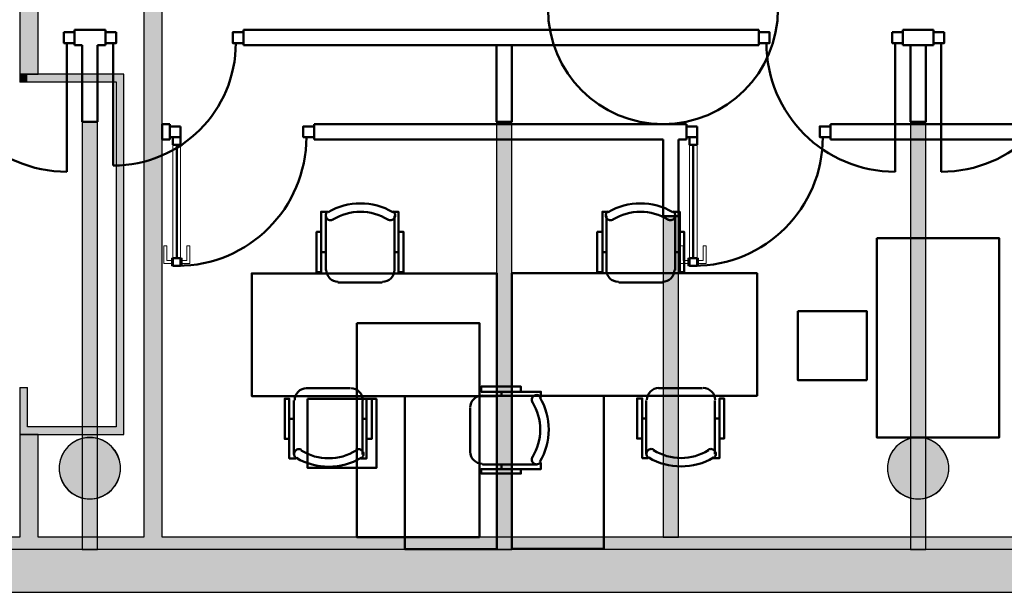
# Model space of a CAD drawing. Header units: metres. Extents: x -1 to 482, y -6 to 64.
# Tile 22 of 33: x 410.28 to 416.7, y 12.84 to 16.58. Entities that reach past the tile are written whole.
import ezdxf

# ---------------------------------------------------------------- set-up
doc = ezdxf.new("R2010")
doc.units = ezdxf.units.M
doc.linetypes.add('CONTINUA', pattern=[0])
doc.linetypes.add('VERDECKT', pattern=[9.525, 6.35, -3.175])
for name, color, linetype, lineweight in [('3D P1 MURS EXISTENTS', 7, 'CONTINUA', 25), ('3D P1 MURS NOUS', 7, 'CONTINUA', 25), ('3D P1 PILAR', 7, 'CONTINUA', 25), ('3D PB MURS', 7, 'CONTINUA', 25), ('3D PB MURS NOUS', 7, 'CONTINUA', 25), ('3D PB PILAR', 7, 'CONTINUA', 25), ('P1 MOBLES', 7, 'CONTINUA', 25), ('PB MOBLES', 7, 'CONTINUA', 25)]:
    doc.layers.add(name, color=color, linetype=linetype, lineweight=lineweight)

# ---------------------------------------------------------------- blocks, each defined once
blk = doc.blocks.new('_CLOSEDFILLED')
at = {"color": 0, "linetype": 'ByBlock', "lineweight": -2}
blk.add_solid([(-1, 0), (0, 0), (-1, 0)], dxfattribs=at)

msp = doc.modelspace()

# ---------------------------------------------------------------- hatches: boundary and pattern name
at = {"layer": '3D P1 MURS EXISTENTS', "linetype": 'CONTINUA', "lineweight": 18, "true_color": 0xa0a0a0, "transparency": 33554687}
msp.add_hatch(color=253, dxfattribs=at).paths.add_polyline_path([(398.2417, 12.8406), (423.6575, 12.8406), (423.7155, 13.1206), (398.2972, 13.1206)])
at = {"layer": '3D P1 MURS NOUS', "linetype": 'CONTINUA', "lineweight": 18, "true_color": 0x006e00, "transparency": 33554687}
for points in [[(410.685, 15.9095), (410.685, 13.1206), (410.785, 13.1206), (410.785, 15.9095)], [(413.3874, 15.9095), (413.3874, 13.1206), (413.4874, 13.1206), (413.4874, 15.9095)], [(416.0881, 15.9095), (416.0881, 13.1206), (416.1881, 13.1206), (416.1881, 15.9095)]]:
    msp.add_hatch(color=96, dxfattribs=at).paths.add_polyline_path(points)
at = {"layer": '3D P1 PILAR', "linetype": 'CONTINUA', "lineweight": 18, "transparency": 33554687}
for points in [[(410.7512, 13.8492), (410.7163, 13.8492), (410.6818, 13.8431), (410.649, 13.8312), (410.6187, 13.8137), (410.5919, 13.7912), (410.5695, 13.7645), (410.552, 13.7342), (410.54, 13.7014), (410.534, 13.6669), (410.534, 13.632), (410.54, 13.5976), (410.552, 13.5647), (410.5695, 13.5345), (410.5919, 13.5077), (410.6187, 13.4852), (410.649, 13.4677), (410.6818, 13.4558), (410.7163, 13.4497), (410.7512, 13.4497), (410.7856, 13.4558), (410.8185, 13.4677), (410.8487, 13.4852), (410.8755, 13.5077), (410.898, 13.5345), (410.9154, 13.5647), (410.9274, 13.5976), (410.9335, 13.632), (410.9335, 13.6669), (410.9274, 13.7014), (410.9154, 13.7342), (410.898, 13.7645), (410.8755, 13.7912), (410.8487, 13.8137), (410.8185, 13.8312), (410.7856, 13.8431)], [(416.1545, 13.8492), (416.1195, 13.8492), (416.0851, 13.8431), (416.0522, 13.8312), (416.022, 13.8137), (415.9952, 13.7912), (415.9727, 13.7645), (415.9553, 13.7342), (415.9433, 13.7014), (415.9372, 13.6669), (415.9372, 13.632), (415.9433, 13.5976), (415.9553, 13.5647), (415.9727, 13.5345), (415.9952, 13.5077), (416.022, 13.4852), (416.0522, 13.4677), (416.0851, 13.4558), (416.1195, 13.4497), (416.1545, 13.4497), (416.1889, 13.4558), (416.2217, 13.4677), (416.252, 13.4852), (416.2788, 13.5077), (416.3012, 13.5345), (416.3187, 13.5647), (416.3307, 13.5976), (416.3367, 13.632), (416.3367, 13.6669), (416.3307, 13.7014), (416.3187, 13.7342), (416.3012, 13.7645), (416.2788, 13.7912), (416.252, 13.8137), (416.2217, 13.8312), (416.1889, 13.8431)]]:
    msp.add_hatch(color=9, dxfattribs=at).paths.add_polyline_path(points)
at = {"layer": '3D PB MURS', "linetype": 'CONTINUA', "lineweight": 18, "true_color": 0xa0a0a0, "transparency": 33554687}
for points in [[(411.2064, 13.2006), (411.2064, 20.1008), (411.0864, 20.1008), (411.0864, 13.2006)], [(410.2764, 18.9702), (410.2764, 16.2204), (410.3964, 16.2204), (410.3964, 18.9702)], [(410.3264, 16.2204), (410.2764, 16.2204), (410.2764, 16.1685), (410.3264, 16.1685)], [(410.3264, 16.1704), (410.9064, 16.1704), (410.9064, 16.2204), (410.3264, 16.2204)], [(410.9064, 16.2208), (410.9064, 13.8708), (410.9564, 13.8708), (410.9564, 16.2208)], [(410.3264, 13.9208), (410.3264, 14.1762), (410.2764, 14.1762), (410.2764, 13.9208)], [(410.9064, 13.9208), (410.2764, 13.9208), (410.2764, 13.8708), (410.9064, 13.8708)], [(410.2764, 13.8708), (410.2764, 13.2006), (410.3964, 13.2006), (410.3964, 13.8708)], [(400.7564, 12.8406), (423.6575, 12.8406), (423.7321, 13.2006), (400.7564, 13.2006)]]:
    msp.add_hatch(color=253, dxfattribs=at).paths.add_polyline_path(points)
at = {"layer": '3D PB MURS NOUS', "linetype": 'CONTINUA', "lineweight": 18, "true_color": 0x006e00, "transparency": 33554687}
msp.add_hatch(color=96, dxfattribs=at).paths.add_polyline_path([(414.575, 13.2006), (414.5745, 15.6457), (414.5744, 15.6457), (414.5745, 15.2957), (414.4746, 15.2957), (414.475, 13.2006)])
at = {"layer": '3D PB PILAR', "linetype": 'CONTINUA', "lineweight": 18, "transparency": 33554687}
for points in [[(410.752, 13.8504), (410.7171, 13.8504), (410.6827, 13.8444), (410.6498, 13.8324), (410.6195, 13.8149), (410.5928, 13.7925), (410.5703, 13.7657), (410.5528, 13.7354), (410.5409, 13.7026), (410.5348, 13.6682), (410.5348, 13.6332), (410.5409, 13.5988), (410.5528, 13.566), (410.5703, 13.5357), (410.5928, 13.5089), (410.6195, 13.4865), (410.6498, 13.469), (410.6827, 13.457), (410.7171, 13.451), (410.752, 13.451), (410.7864, 13.457), (410.8193, 13.469), (410.8496, 13.4865), (410.8763, 13.5089), (410.8988, 13.5357), (410.9163, 13.566), (410.9282, 13.5988), (410.9343, 13.6332), (410.9343, 13.6682), (410.9282, 13.7026), (410.9163, 13.7354), (410.8988, 13.7657), (410.8763, 13.7925), (410.8496, 13.8149), (410.8193, 13.8324), (410.7864, 13.8444)], [(416.1547, 13.8504), (416.1198, 13.8504), (416.0854, 13.8444), (416.0525, 13.8324), (416.0223, 13.8149), (415.9955, 13.7925), (415.973, 13.7657), (415.9555, 13.7354), (415.9436, 13.7026), (415.9375, 13.6682), (415.9375, 13.6332), (415.9436, 13.5988), (415.9555, 13.566), (415.973, 13.5357), (415.9955, 13.5089), (416.0223, 13.4865), (416.0525, 13.469), (416.0854, 13.457), (416.1198, 13.451), (416.1547, 13.451), (416.1892, 13.457), (416.222, 13.469), (416.2523, 13.4865), (416.279, 13.5089), (416.3015, 13.5357), (416.319, 13.566), (416.3309, 13.5988), (416.337, 13.6332), (416.337, 13.6682), (416.3309, 13.7026), (416.319, 13.7354), (416.3015, 13.7657), (416.279, 13.7925), (416.2523, 13.8149), (416.222, 13.8324), (416.1892, 13.8444)]]:
    msp.add_hatch(color=9, dxfattribs=at).paths.add_polyline_path(points)

# ---------------------------------------------------------------- linework, layer by layer
at = {"layer": '3D P1 MURS EXISTENTS', "color": 7, "linetype": 'CONTINUA', "lineweight": 25, "transparency": 33554687}
for p, q in [((423.7155, 13.1206), (398.2972, 13.1206)), ((398.2417, 12.8406), (423.6575, 12.8406))]:
    msp.add_line(p, q, dxfattribs=at)
at = {"layer": '3D P1 MURS NOUS', "color": 4, "linetype": 'CONTINUA', "lineweight": 50, "transparency": 33554687}
for p, q in [((410.635, 16.4095), (410.635, 16.5095)), ((410.8361, 16.5095), (410.635, 16.5095)), ((410.8361, 16.5095), (410.8361, 16.4095)), ((411.7361, 16.4095), (411.7361, 16.5095)), ((415.0981, 16.5095), (411.7361, 16.5095)), ((415.0981, 16.5095), (415.0981, 16.4095)), ((416.0381, 16.4095), (416.0381, 16.5095)), ((416.2381, 16.5095), (416.0381, 16.5095)), ((416.2381, 16.5095), (416.2381, 16.4095)), ((410.585, 16.4245), (410.585, 15.5845)), ((410.635, 16.4095), (410.685, 16.4095)), ((410.685, 16.4095), (410.685, 15.9095)), ((410.785, 16.4095), (410.8361, 16.4095)), ((410.785, 15.9095), (410.785, 16.4095)), ((410.8861, 16.4245), (410.8861, 15.6245)), ((411.7361, 16.4095), (415.0981, 16.4095)), ((413.3874, 16.4095), (413.3874, 15.9095)), ((413.4874, 16.4095), (413.3874, 16.4095)), ((413.4874, 15.9095), (413.4874, 16.4095)), ((415.9881, 16.4245), (415.9881, 15.5845)), ((416.0381, 16.4095), (416.2381, 16.4095)), ((416.0881, 16.4095), (416.0881, 15.9095)), ((416.1881, 15.9095), (416.1881, 16.4095)), ((416.2881, 16.4245), (416.2881, 15.5845)), ((410.685, 15.9095), (410.785, 15.9095)), ((413.3874, 15.9095), (413.4874, 15.9095)), ((416.0881, 15.9095), (416.1881, 15.9095))]:
    msp.add_line(p, q, dxfattribs=at)
at = {"layer": '3D P1 MURS NOUS', "color": 7, "linetype": 'CONTINUA', "lineweight": 25, "transparency": 33554687}
for p, q in [((410.685, 15.9095), (410.685, 13.1206)), ((410.785, 15.9095), (410.685, 15.9095)), ((410.785, 13.1206), (410.785, 15.9095)), ((413.3874, 15.9095), (413.3874, 13.1206)), ((413.4874, 15.9095), (413.3874, 15.9095)), ((413.4874, 13.1206), (413.4874, 15.9095)), ((416.0881, 15.9095), (416.0881, 13.1206)), ((416.1881, 15.9095), (416.0881, 15.9095)), ((416.1881, 13.1206), (416.1881, 15.9095)), ((410.685, 13.1206), (410.785, 13.1206)), ((413.3874, 13.1206), (413.4874, 13.1206)), ((416.0881, 13.1206), (416.1881, 13.1206))]:
    msp.add_line(p, q, dxfattribs=at)
at = {"layer": '3D P1 MURS NOUS', "color": 4, "linetype": 'CONTINUA', "lineweight": 50, "transparency": 33554687}
for points in [[(410.565, 16.4945), (410.635, 16.4945), (410.635, 16.4245), (410.565, 16.4245), (410.565, 16.4945)], [(410.9061, 16.4945), (410.8361, 16.4945), (410.8361, 16.4245), (410.9061, 16.4245), (410.9061, 16.4945)], [(411.7361, 16.4945), (411.6661, 16.4945), (411.6661, 16.4245), (411.7361, 16.4245), (411.7361, 16.4945)], [(415.0981, 16.4945), (415.1681, 16.4945), (415.1681, 16.4245), (415.0981, 16.4245), (415.0981, 16.4945)], [(415.9681, 16.4945), (416.0381, 16.4945), (416.0381, 16.4245), (415.9681, 16.4245), (415.9681, 16.4945)], [(416.3081, 16.4945), (416.2381, 16.4945), (416.2381, 16.4245), (416.3081, 16.4245), (416.3081, 16.4945)]]:
    msp.add_lwpolyline(points, close=True, dxfattribs=at)
for centre, radius, start, end in [((410.585, 16.4245), 0.84, 180, 270), ((410.8861, 16.4245), 0.8, 270, 0), ((415.9881, 16.4245), 0.84, 180, 270), ((416.2881, 16.4245), 0.84, 270, 0)]:
    msp.add_arc(centre, radius, start, end, dxfattribs=at)
at = {"layer": '3D P1 PILAR', "color": 7, "linetype": 'CONTINUA', "lineweight": 25, "transparency": 33554687}
for p, q in [((410.6187, 13.8137), (410.5919, 13.7912)), ((410.649, 13.8312), (410.6187, 13.8137)), ((410.6818, 13.8431), (410.649, 13.8312)), ((410.7163, 13.8492), (410.6818, 13.8431)), ((410.7512, 13.8492), (410.7163, 13.8492)), ((410.7856, 13.8431), (410.7512, 13.8492)), ((410.8185, 13.8312), (410.7856, 13.8431)), ((410.8487, 13.8137), (410.8185, 13.8312)), ((410.8755, 13.7912), (410.8487, 13.8137)), ((416.022, 13.8137), (415.9952, 13.7912)), ((416.0522, 13.8312), (416.022, 13.8137)), ((416.0851, 13.8431), (416.0522, 13.8312)), ((416.1195, 13.8492), (416.0851, 13.8431)), ((416.1545, 13.8492), (416.1195, 13.8492)), ((416.1889, 13.8431), (416.1545, 13.8492)), ((416.2217, 13.8312), (416.1889, 13.8431)), ((416.252, 13.8137), (416.2217, 13.8312)), ((416.2788, 13.7912), (416.252, 13.8137)), ((410.5695, 13.7645), (410.552, 13.7342)), ((410.5919, 13.7912), (410.5695, 13.7645)), ((410.898, 13.7645), (410.8755, 13.7912)), ((410.9154, 13.7342), (410.898, 13.7645)), ((415.9727, 13.7645), (415.9553, 13.7342)), ((415.9952, 13.7912), (415.9727, 13.7645)), ((416.3012, 13.7645), (416.2788, 13.7912)), ((416.3187, 13.7342), (416.3012, 13.7645)), ((410.54, 13.7014), (410.534, 13.6669)), ((410.552, 13.7342), (410.54, 13.7014)), ((410.9274, 13.7014), (410.9154, 13.7342)), ((410.9335, 13.6669), (410.9274, 13.7014)), ((415.9433, 13.7014), (415.9372, 13.6669)), ((415.9553, 13.7342), (415.9433, 13.7014)), ((416.3307, 13.7014), (416.3187, 13.7342)), ((416.3367, 13.6669), (416.3307, 13.7014)), ((410.534, 13.6669), (410.534, 13.632)), ((410.534, 13.632), (410.54, 13.5976)), ((410.9274, 13.5976), (410.9335, 13.632)), ((410.9335, 13.632), (410.9335, 13.6669)), ((415.9372, 13.6669), (415.9372, 13.632)), ((415.9372, 13.632), (415.9433, 13.5976)), ((416.3307, 13.5976), (416.3367, 13.632)), ((416.3367, 13.632), (416.3367, 13.6669)), ((410.54, 13.5976), (410.552, 13.5647)), ((410.552, 13.5647), (410.5695, 13.5345)), ((410.898, 13.5345), (410.9154, 13.5647)), ((410.9154, 13.5647), (410.9274, 13.5976)), ((415.9433, 13.5976), (415.9553, 13.5647)), ((415.9553, 13.5647), (415.9727, 13.5345)), ((416.3012, 13.5345), (416.3187, 13.5647)), ((416.3187, 13.5647), (416.3307, 13.5976)), ((410.5695, 13.5345), (410.5919, 13.5077)), ((410.5919, 13.5077), (410.6187, 13.4852)), ((410.8487, 13.4852), (410.8755, 13.5077)), ((410.8755, 13.5077), (410.898, 13.5345)), ((415.9727, 13.5345), (415.9952, 13.5077)), ((415.9952, 13.5077), (416.022, 13.4852)), ((416.252, 13.4852), (416.2788, 13.5077)), ((416.2788, 13.5077), (416.3012, 13.5345)), ((410.6187, 13.4852), (410.649, 13.4677)), ((410.649, 13.4677), (410.6818, 13.4558)), ((410.6818, 13.4558), (410.7163, 13.4497)), ((410.7163, 13.4497), (410.7512, 13.4497)), ((410.7512, 13.4497), (410.7856, 13.4558)), ((410.7856, 13.4558), (410.8185, 13.4677)), ((410.8185, 13.4677), (410.8487, 13.4852)), ((416.022, 13.4852), (416.0522, 13.4677)), ((416.0522, 13.4677), (416.0851, 13.4558)), ((416.0851, 13.4558), (416.1195, 13.4497)), ((416.1195, 13.4497), (416.1545, 13.4497)), ((416.1545, 13.4497), (416.1889, 13.4558)), ((416.1889, 13.4558), (416.2217, 13.4677)), ((416.2217, 13.4677), (416.252, 13.4852))]:
    msp.add_line(p, q, dxfattribs=at)
at = {"layer": '3D PB MURS', "color": 7, "linetype": 'CONTINUA', "lineweight": 25, "transparency": 33554687}
for p, q in [((411.2064, 13.2006), (411.2064, 20.1008)), ((411.0864, 19.9808), (411.0864, 13.2006)), ((410.2764, 18.9702), (410.2764, 16.2204)), ((410.3964, 16.2204), (410.3964, 18.9702)), ((410.2764, 16.2204), (410.3264, 16.2204)), ((410.3264, 16.2204), (410.2764, 16.2204)), ((410.2764, 16.2204), (410.2764, 16.1685)), ((410.3264, 16.2204), (410.3964, 16.2204)), ((410.3964, 16.2204), (410.3264, 16.2204)), ((410.9064, 16.2204), (410.3964, 16.2204)), ((410.9064, 16.2208), (410.9064, 16.2204)), ((410.9564, 16.2208), (410.9064, 16.2208)), ((410.9564, 13.8708), (410.9564, 16.2208)), ((410.3264, 16.1685), (410.2764, 16.1685)), ((410.3264, 16.1685), (410.3264, 16.1704)), ((410.3264, 16.1704), (410.9064, 16.1704)), ((410.9064, 16.1704), (410.9064, 13.9208)), ((410.2764, 14.1762), (410.3264, 14.1762)), ((410.2764, 14.1762), (410.2764, 13.9208)), ((410.3264, 13.9208), (410.3264, 14.1762)), ((410.2764, 13.9208), (410.2764, 13.8708)), ((410.9064, 13.9208), (410.3264, 13.9208)), ((410.2764, 13.8708), (410.3964, 13.8708)), ((410.2764, 13.8708), (410.2764, 13.2006)), ((410.3964, 13.8708), (410.2764, 13.8708)), ((410.3964, 13.8708), (410.9064, 13.8708)), ((410.3964, 13.2006), (410.3964, 13.8708)), ((410.9064, 13.8708), (410.9564, 13.8708)), ((410.2764, 13.2006), (406.1513, 13.2006)), ((411.0864, 13.2006), (410.3964, 13.2006)), ((417.6671, 13.2006), (411.2064, 13.2006)), ((400.9274, 12.8406), (423.6575, 12.8406))]:
    msp.add_line(p, q, dxfattribs=at)
at = {"layer": '3D PB MURS NOUS', "color": 4, "linetype": 'CONTINUA', "lineweight": 50, "transparency": 33554687}
for p, q in [((411.2564, 15.8957), (411.2064, 15.8957)), ((411.2064, 15.8957), (411.2064, 15.7957)), ((411.2564, 15.8957), (411.2564, 15.7957)), ((412.1964, 15.7957), (412.1964, 15.8957)), ((414.6255, 15.8957), (412.1964, 15.8957)), ((414.6255, 15.8957), (414.6255, 15.7957)), ((415.5655, 15.7957), (415.5655, 15.8957)), ((417.6674, 15.8957), (415.5655, 15.8957)), ((411.2064, 15.7957), (411.2564, 15.7957)), ((411.3014, 15.0207), (411.3014, 15.7607)), ((412.1964, 15.7957), (414.4744, 15.7957)), ((414.4744, 15.7957), (414.4745, 15.2957)), ((414.5744, 15.6457), (414.5744, 15.7957)), ((414.5744, 15.7957), (414.6255, 15.7957)), ((414.6705, 15.0207), (414.6705, 15.7607)), ((415.5655, 15.7957), (417.6674, 15.7957)), ((414.5745, 15.2957), (414.5744, 15.6457)), ((414.4745, 15.2957), (414.4746, 15.2957)), ((414.4746, 15.2957), (414.5745, 15.2957))]:
    msp.add_line(p, q, dxfattribs=at)
at = {"layer": '3D PB MURS NOUS', "color": 7, "linetype": 'CONTINUA', "lineweight": 25, "transparency": 33554687}
for p, q in [((414.5745, 15.6457), (414.5744, 15.6457)), ((414.575, 13.2006), (414.5745, 15.6457)), ((414.4746, 15.2957), (414.475, 13.2006)), ((414.475, 13.2006), (414.575, 13.2006))]:
    msp.add_line(p, q, dxfattribs=at)
at = {"layer": '3D PB MURS NOUS', "color": 4, "linetype": 'CONTINUA', "lineweight": 50, "transparency": 33554687}
for points in [[(411.3264, 15.8807), (411.2564, 15.8807), (411.2564, 15.8107), (411.3264, 15.8107), (411.3264, 15.8807)], [(412.1964, 15.8807), (412.1264, 15.8807), (412.1264, 15.8107), (412.1964, 15.8107), (412.1964, 15.8807)], [(414.6955, 15.8807), (414.6255, 15.8807), (414.6255, 15.8107), (414.6955, 15.8107), (414.6955, 15.8807)], [(415.5655, 15.8807), (415.4955, 15.8807), (415.4955, 15.8107), (415.5655, 15.8107), (415.5655, 15.8807)], [(411.3264, 15.7607), (411.3264, 15.8107), (411.3064, 15.8107), (411.2764, 15.8107), (411.2764, 15.7607), (411.3264, 15.7607)], [(414.6955, 15.7607), (414.6955, 15.8107), (414.6755, 15.8107), (414.6455, 15.8107), (414.6455, 15.7607), (414.6955, 15.7607)], [(411.3064, 14.9707), (411.3264, 14.9707), (411.3264, 15.0207), (411.2764, 15.0207), (411.2764, 14.9707), (411.3064, 14.9707)], [(414.6755, 14.9707), (414.6955, 14.9707), (414.6955, 15.0207), (414.6455, 15.0207), (414.6455, 14.9707), (414.6755, 14.9707)]]:
    msp.add_lwpolyline(points, close=True, dxfattribs=at)
at = {"layer": '3D PB MURS NOUS', "color": 40, "linetype": 'CONTINUA', "lineweight": 18, "transparency": 33554687}
for points in [[(411.3264, 15.0207), (411.3264, 15.7607), (411.2764, 15.7607), (411.2764, 15.0207), (411.3264, 15.0207)], [(414.6955, 15.0207), (414.6955, 15.7607), (414.6455, 15.7607), (414.6455, 15.0207), (414.6955, 15.0207)], [(411.2664, 14.9857), (411.2664, 15.0057), (411.2364, 15.0057), (411.2364, 15.1007), (411.2164, 15.1007), (411.2164, 14.9857), (411.2664, 14.9857)], [(411.3364, 14.9857), (411.3364, 15.0057), (411.3664, 15.0057), (411.3664, 15.1007), (411.3864, 15.1007), (411.3864, 14.9857), (411.3364, 14.9857)], [(414.6355, 14.9857), (414.6355, 15.0057), (414.6055, 15.0057), (414.6055, 15.1007), (414.5855, 15.1007), (414.5855, 14.9857), (414.6355, 14.9857)], [(414.7055, 14.9857), (414.7055, 15.0057), (414.7355, 15.0057), (414.7355, 15.1007), (414.7555, 15.1007), (414.7555, 14.9857), (414.7055, 14.9857)], [(411.2764, 14.9707), (411.2764, 15.0207), (411.2664, 15.0207), (411.2664, 14.9707), (411.2764, 14.9707)], [(411.3364, 14.9707), (411.3364, 15.0207), (411.3264, 15.0207), (411.3264, 14.9707), (411.3364, 14.9707)], [(414.6455, 14.9707), (414.6455, 15.0207), (414.6355, 15.0207), (414.6355, 14.9707), (414.6455, 14.9707)], [(414.7055, 14.9707), (414.7055, 15.0207), (414.6955, 15.0207), (414.6955, 14.9707), (414.7055, 14.9707)]]:
    msp.add_lwpolyline(points, close=True, dxfattribs=at)
at = {"layer": '3D PB MURS NOUS', "color": 4, "linetype": 'CONTINUA', "lineweight": 50, "transparency": 33554687}
for centre in [(411.3064, 15.8107), (414.6755, 15.8107)]:
    msp.add_arc(centre, 0.84, 270, 0, dxfattribs=at)
at = {"layer": '3D PB PILAR', "color": 7, "linetype": 'CONTINUA', "lineweight": 25, "transparency": 33554687}
for p, q in [((410.6195, 13.8149), (410.5928, 13.7925)), ((410.6498, 13.8324), (410.6195, 13.8149)), ((410.6827, 13.8444), (410.6498, 13.8324)), ((410.7171, 13.8504), (410.6827, 13.8444)), ((410.752, 13.8504), (410.7171, 13.8504)), ((410.7864, 13.8444), (410.752, 13.8504)), ((410.8193, 13.8324), (410.7864, 13.8444)), ((410.8496, 13.8149), (410.8193, 13.8324)), ((410.8763, 13.7925), (410.8496, 13.8149)), ((416.0223, 13.8149), (415.9955, 13.7925)), ((416.0525, 13.8324), (416.0223, 13.8149)), ((416.0854, 13.8444), (416.0525, 13.8324)), ((416.1198, 13.8504), (416.0854, 13.8444)), ((416.1547, 13.8504), (416.1198, 13.8504)), ((416.1892, 13.8444), (416.1547, 13.8504)), ((416.222, 13.8324), (416.1892, 13.8444)), ((416.2523, 13.8149), (416.222, 13.8324)), ((416.279, 13.7925), (416.2523, 13.8149)), ((410.5703, 13.7657), (410.5528, 13.7354)), ((410.5928, 13.7925), (410.5703, 13.7657)), ((410.8988, 13.7657), (410.8763, 13.7925)), ((410.9163, 13.7354), (410.8988, 13.7657)), ((415.973, 13.7657), (415.9555, 13.7354)), ((415.9955, 13.7925), (415.973, 13.7657)), ((416.3015, 13.7657), (416.279, 13.7925)), ((416.319, 13.7354), (416.3015, 13.7657)), ((410.5409, 13.7026), (410.5348, 13.6682)), ((410.5528, 13.7354), (410.5409, 13.7026)), ((410.9282, 13.7026), (410.9163, 13.7354)), ((410.9343, 13.6682), (410.9282, 13.7026)), ((415.9436, 13.7026), (415.9375, 13.6682)), ((415.9555, 13.7354), (415.9436, 13.7026)), ((416.3309, 13.7026), (416.319, 13.7354)), ((416.337, 13.6682), (416.3309, 13.7026)), ((410.5348, 13.6682), (410.5348, 13.6332)), ((410.5348, 13.6332), (410.5409, 13.5988)), ((410.9282, 13.5988), (410.9343, 13.6332)), ((410.9343, 13.6332), (410.9343, 13.6682)), ((415.9375, 13.6682), (415.9375, 13.6332)), ((415.9375, 13.6332), (415.9436, 13.5988)), ((416.3309, 13.5988), (416.337, 13.6332)), ((416.337, 13.6332), (416.337, 13.6682)), ((410.5409, 13.5988), (410.5528, 13.566)), ((410.5528, 13.566), (410.5703, 13.5357)), ((410.8988, 13.5357), (410.9163, 13.566)), ((410.9163, 13.566), (410.9282, 13.5988)), ((415.9436, 13.5988), (415.9555, 13.566)), ((415.9555, 13.566), (415.973, 13.5357)), ((416.3015, 13.5357), (416.319, 13.566)), ((416.319, 13.566), (416.3309, 13.5988)), ((410.5703, 13.5357), (410.5928, 13.5089)), ((410.5928, 13.5089), (410.6195, 13.4865)), ((410.8496, 13.4865), (410.8763, 13.5089)), ((410.8763, 13.5089), (410.8988, 13.5357)), ((415.973, 13.5357), (415.9955, 13.5089)), ((415.9955, 13.5089), (416.0223, 13.4865)), ((416.2523, 13.4865), (416.279, 13.5089)), ((416.279, 13.5089), (416.3015, 13.5357)), ((410.6195, 13.4865), (410.6498, 13.469)), ((410.6498, 13.469), (410.6827, 13.457)), ((410.6827, 13.457), (410.7171, 13.451)), ((410.7171, 13.451), (410.752, 13.451)), ((410.752, 13.451), (410.7864, 13.457)), ((410.7864, 13.457), (410.8193, 13.469)), ((410.8193, 13.469), (410.8496, 13.4865)), ((416.0223, 13.4865), (416.0525, 13.469)), ((416.0525, 13.469), (416.0854, 13.457)), ((416.0854, 13.457), (416.1198, 13.451)), ((416.1198, 13.451), (416.1547, 13.451)), ((416.1547, 13.451), (416.1892, 13.457)), ((416.1892, 13.457), (416.222, 13.469)), ((416.222, 13.469), (416.2523, 13.4865))]:
    msp.add_line(p, q, dxfattribs=at)
at = {"layer": 'P1 MOBLES', "color": 202, "linetype": 'CONTINUA', "lineweight": 50, "transparency": 33554687}
for p, q in [((412.2725, 14.9422), (412.2725, 15.2978)), ((412.7212, 15.2978), (412.7212, 14.9422)), ((414.1036, 15.2978), (414.1036, 14.9422)), ((414.5523, 14.9422), (414.5523, 15.2978)), ((412.2429, 15.0607), (412.2725, 15.0607)), ((412.7466, 15.0607), (412.7212, 15.0607)), ((414.0782, 15.0607), (414.1036, 15.0607)), ((414.582, 15.0607), (414.5523, 15.0607)), ((412.6408, 14.8618), (412.3529, 14.8618)), ((414.1841, 14.8618), (414.4719, 14.8618)), ((412.4334, 14.1717), (412.1455, 14.1717)), ((414.4438, 14.1735), (414.7317, 14.1735)), ((412.0651, 14.0913), (412.0651, 13.74)), ((412.5138, 13.74), (412.5138, 14.0913)), ((414.3634, 13.7417), (414.3634, 14.0931)), ((414.8121, 14.0931), (414.8121, 13.7417)), ((412.0354, 13.9728), (412.0651, 13.9728)), ((412.5392, 13.9728), (412.5138, 13.9728)), ((414.338, 13.9746), (414.3634, 13.9746)), ((414.8417, 13.9746), (414.8121, 13.9746))]:
    msp.add_line(p, q, dxfattribs=at)
for points in [[(412.2429, 15.1919), (412.2132, 15.1919), (412.2132, 14.9295), (412.2429, 14.9295), (412.2429, 15.3232), (412.2852, 15.3232)], [(412.2866, 15.3263), (412.2817, 15.3222), (412.2777, 15.3174), (412.2749, 15.312), (412.2731, 15.3062), (412.2725, 15.3002), (412.273, 15.2941), (412.2747, 15.2881), (412.2777, 15.2825), (412.2817, 15.2775), (412.2865, 15.2736), (412.2919, 15.2707), (412.2976, 15.2688), (412.3036, 15.2681), (412.3097, 15.2686), (412.3157, 15.2703), (412.3214, 15.2732)], [(412.6766, 15.2732), (412.6823, 15.2703), (412.6882, 15.2686), (412.6943, 15.2681), (412.7003, 15.2688), (412.7061, 15.2707), (412.7115, 15.2736), (412.7162, 15.2775), (412.7203, 15.2825), (412.7232, 15.2881), (412.7249, 15.2941), (412.7255, 15.3002), (412.7248, 15.3062), (412.7231, 15.312), (412.7202, 15.3174), (412.7163, 15.3222), (412.7114, 15.3263)], [(412.7466, 15.1919), (412.7805, 15.1919), (412.7805, 14.9295), (412.7466, 14.9295), (412.7466, 15.3232), (412.7085, 15.3232)], [(414.0782, 15.1919), (414.0444, 15.1919), (414.0444, 14.9295), (414.0782, 14.9295), (414.0782, 15.3232), (414.1163, 15.3232)], [(414.1483, 15.2732), (414.1426, 15.2703), (414.1366, 15.2686), (414.1305, 15.2681), (414.1245, 15.2688), (414.1187, 15.2707), (414.1134, 15.2736), (414.1086, 15.2775), (414.1046, 15.2825), (414.1016, 15.2881), (414.0999, 15.2941), (414.0994, 15.3002), (414.1, 15.3062), (414.1018, 15.312), (414.1046, 15.3174), (414.1085, 15.3222), (414.1135, 15.3263)], [(414.5383, 15.3263), (414.5432, 15.3222), (414.5471, 15.3174), (414.5499, 15.312), (414.5517, 15.3062), (414.5523, 15.3002), (414.5518, 15.2941), (414.5501, 15.2881), (414.5471, 15.2825), (414.5431, 15.2775), (414.5384, 15.2736), (414.533, 15.2707), (414.5272, 15.2688), (414.5212, 15.2681), (414.5151, 15.2686), (414.5092, 15.2703), (414.5035, 15.2732)], [(414.582, 15.1919), (414.6116, 15.1919), (414.6116, 14.9295), (414.582, 14.9295), (414.582, 15.3232), (414.5396, 15.3232)], [(412.2767, 14.9443), (412.2783, 14.9285), (412.2829, 14.9138), (412.2901, 14.9005), (412.2997, 14.8889), (412.3113, 14.8794), (412.3246, 14.8721), (412.3393, 14.8676), (412.3551, 14.866)], [(412.6429, 14.866), (412.6587, 14.8676), (412.6734, 14.8721), (412.6867, 14.8794), (412.6983, 14.8889), (412.7078, 14.9005), (412.7151, 14.9138), (412.7196, 14.9285), (412.7212, 14.9443)], [(414.1819, 14.866), (414.1662, 14.8676), (414.1515, 14.8721), (414.1382, 14.8794), (414.1266, 14.8889), (414.117, 14.9005), (414.1098, 14.9138), (414.1052, 14.9285), (414.1036, 14.9443)], [(414.5481, 14.9443), (414.5465, 14.9285), (414.542, 14.9138), (414.5347, 14.9005), (414.5252, 14.8889), (414.5136, 14.8794), (414.5003, 14.8721), (414.4856, 14.8676), (414.4698, 14.866)], [(412.1486, 14.1721), (412.1328, 14.1705), (412.1181, 14.166), (412.1048, 14.1587), (412.0932, 14.1492), (412.0836, 14.1376), (412.0764, 14.1243), (412.0719, 14.1096), (412.0703, 14.0938)], [(412.5148, 14.0938), (412.5132, 14.1096), (412.5086, 14.1243), (412.5014, 14.1376), (412.4918, 14.1492), (412.4802, 14.1587), (412.4669, 14.166), (412.4522, 14.1705), (412.4364, 14.1721)], [(414.447, 14.1739), (414.4312, 14.1723), (414.4165, 14.1677), (414.4032, 14.1605), (414.3916, 14.151), (414.382, 14.1394), (414.3748, 14.1261), (414.3702, 14.1114), (414.3686, 14.0956)], [(414.8131, 14.0956), (414.8115, 14.1114), (414.807, 14.1261), (414.7998, 14.1394), (414.7902, 14.151), (414.7786, 14.1605), (414.7653, 14.1677), (414.7506, 14.1723), (414.7348, 14.1739)], [(412.0354, 13.8416), (412.0058, 13.8416), (412.0058, 14.104), (412.0354, 14.104), (412.0354, 13.7146), (412.0778, 13.7146)], [(412.5392, 13.8416), (412.5731, 13.8416), (412.5731, 14.104), (412.5392, 14.104), (412.5392, 13.7146), (412.5011, 13.7146)], [(414.338, 13.8433), (414.3041, 13.8433), (414.3041, 14.1058), (414.338, 14.1058), (414.338, 13.7163), (414.3761, 13.7163)], [(414.8417, 13.8433), (414.8713, 13.8433), (414.8713, 14.1058), (414.8417, 14.1058), (414.8417, 13.7163), (414.7994, 13.7163)], [(412.1149, 13.7692), (412.1092, 13.7721), (412.1032, 13.7737), (412.0972, 13.7742), (412.0912, 13.7735), (412.0854, 13.7717), (412.08, 13.7688), (412.0752, 13.7648), (412.0712, 13.7598), (412.0683, 13.7542), (412.0666, 13.7482), (412.066, 13.7421), (412.0667, 13.7361), (412.0684, 13.7303), (412.0713, 13.7249), (412.0752, 13.7201), (412.0801, 13.7161)], [(412.5049, 13.7161), (412.5098, 13.7201), (412.5137, 13.7249), (412.5166, 13.7303), (412.5184, 13.7361), (412.519, 13.7421), (412.5185, 13.7482), (412.5167, 13.7542), (412.5138, 13.7598), (412.5098, 13.7648), (412.505, 13.7688), (412.4996, 13.7717), (412.4939, 13.7735), (412.4879, 13.7742), (412.4818, 13.7737), (412.4758, 13.7721), (412.4701, 13.7692)], [(414.4133, 13.7709), (414.4076, 13.7738), (414.4016, 13.7755), (414.3955, 13.776), (414.3895, 13.7753), (414.3838, 13.7734), (414.3784, 13.7705), (414.3736, 13.7666), (414.3696, 13.7616), (414.3666, 13.756), (414.3649, 13.75), (414.3644, 13.7439), (414.365, 13.7379), (414.3668, 13.7321), (414.3696, 13.7267), (414.3736, 13.7219), (414.3785, 13.7178)], [(414.8033, 13.7178), (414.8082, 13.7219), (414.8121, 13.7267), (414.815, 13.7321), (414.8167, 13.7379), (414.8174, 13.7439), (414.8168, 13.75), (414.8151, 13.756), (414.8122, 13.7616), (414.8082, 13.7666), (414.8034, 13.7705), (414.798, 13.7734), (414.7922, 13.7753), (414.7862, 13.776), (414.7802, 13.7755), (414.7742, 13.7738), (414.7685, 13.7709)]]:
    msp.add_lwpolyline(points, dxfattribs=at)
for points in [[(413.3901, 14.121), (411.7899, 14.121), (411.7899, 14.921), (413.3901, 14.921), (413.3901, 14.121)], [(413.4871, 14.1227), (415.0872, 14.1227), (415.0872, 14.9228), (413.4871, 14.9228), (413.4871, 14.1227)], [(412.789, 13.1219), (413.3901, 13.1219), (413.3901, 14.121), (412.789, 14.121), (412.789, 13.1219)], [(414.0882, 13.1237), (413.4871, 13.1237), (413.4871, 14.1227), (414.0882, 14.1227), (414.0882, 13.1237)]]:
    msp.add_lwpolyline(points, close=True, dxfattribs=at)
for centre, radius, start, end in [((412.4991, 14.9615), 0.4167, 59.57406, 120.44484), ((414.3258, 14.9615), 0.4167, 59.55516, 120.42594), ((412.4991, 14.9827), 0.3405, 58.25836, 121.76444), ((414.3258, 14.9827), 0.3405, 58.23556, 121.74164), ((412.2924, 14.0554), 0.3405, 238.2581, 301.76515), ((414.5908, 14.0572), 0.3405, 238.25833, 301.76496), ((412.2924, 14.0766), 0.4167, 239.57362, 300.44556), ((414.5908, 14.0784), 0.4167, 239.57353, 300.44563)]:
    msp.add_arc(centre, radius, start, end, dxfattribs=at)
at = {"layer": 'PB MOBLES', "color": 202, "linetype": 'CONTINUA', "lineweight": 50, "transparency": 33554687}
for p, q in [((413.4189, 14.1488), (413.4189, 14.1234)), ((413.6517, 14.1234), (413.2962, 14.1234)), ((413.2157, 14.043), (413.2157, 13.7552)), ((413.2962, 13.6747), (413.6517, 13.6747)), ((413.4189, 13.6451), (413.4189, 13.6747))]:
    msp.add_line(p, q, dxfattribs=at)
for points in [[(415.867, 15.1508), (415.867, 13.8508), (416.6671, 13.8508), (416.6671, 15.1508), (415.867, 15.1508)], [(415.3525, 14.6754), (415.8025, 14.6754), (415.8025, 14.2254), (415.3525, 14.2254), (415.3525, 14.6754)], [(412.4749, 14.5976), (412.4749, 13.2006), (413.275, 13.2006), (413.275, 14.5976), (412.4749, 14.5976)], [(412.154, 14.1025), (412.604, 14.1025), (412.604, 13.6525), (412.154, 13.6525), (412.154, 14.1025)]]:
    msp.add_lwpolyline(points, close=True, dxfattribs=at)
for points in [[(413.5459, 14.1488), (413.5459, 14.1827), (413.2877, 14.1827), (413.2877, 14.1488), (413.6771, 14.1488), (413.6771, 14.1107)], [(413.2151, 14.0458), (413.2167, 14.0616), (413.2212, 14.0763), (413.2284, 14.0896), (413.238, 14.1012), (413.2496, 14.1108), (413.2629, 14.118), (413.2776, 14.1225), (413.2934, 14.1241)], [(413.6223, 14.0795), (413.6194, 14.0852), (413.6177, 14.0911), (413.6172, 14.0972), (413.6179, 14.1032), (413.6198, 14.109), (413.6227, 14.1144), (413.6266, 14.1191), (413.6316, 14.1232), (413.6372, 14.1261), (413.6432, 14.1278), (413.6493, 14.1284), (413.6553, 14.1277), (413.6611, 14.126), (413.6665, 14.1231), (413.6713, 14.1192), (413.6754, 14.1143)], [(413.2934, 13.6796), (413.2776, 13.6812), (413.2629, 13.6858), (413.2496, 13.693), (413.238, 13.7026), (413.2284, 13.7142), (413.2212, 13.7275), (413.2167, 13.7422), (413.2151, 13.7579)], [(413.5459, 13.6451), (413.5459, 13.6155), (413.2877, 13.6155), (413.2877, 13.6451), (413.6771, 13.6451), (413.6771, 13.6874)], [(413.6754, 13.6895), (413.6713, 13.6845), (413.6665, 13.6806), (413.6611, 13.6778), (413.6553, 13.676), (413.6493, 13.6754), (413.6432, 13.6759), (413.6372, 13.6776), (413.6316, 13.6806), (413.6266, 13.6846), (413.6227, 13.6894), (413.6198, 13.6947), (413.6179, 13.7005), (413.6172, 13.7065), (413.6177, 13.7126), (413.6194, 13.7186), (413.6223, 13.7243)]]:
    msp.add_lwpolyline(points, dxfattribs=at)
at = {"layer": 'PB MOBLES', "color": 202, "linetype": 'VERDECKT', "lineweight": 50, "transparency": 33554687}
msp.add_circle((414.4733, 16.6457), 0.75, dxfattribs=at)
at = {"layer": 'PB MOBLES', "color": 202, "linetype": 'CONTINUA', "lineweight": 50, "transparency": 33554687}
for centre, radius, start, end in [((413.3318, 13.902), 0.3405, 328.23525, 31.74199), ((413.3106, 13.902), 0.4167, 329.55452, 30.42649)]:
    msp.add_arc(centre, radius, start, end, dxfattribs=at)

# ---------------------------------------------------------------- block references
at = {"layer": '3D P1 PILAR', "color": 7, "linetype": 'CONTINUA', "lineweight": 25, "transparency": 33554687, "xscale": 0.0002666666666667, "yscale": 0.0002666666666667, "zscale": 0.0002666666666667}
for p in [(410.7337, 13.6495), (416.137, 13.6495)]:
    msp.add_blockref('_CLOSEDFILLED', p, dxfattribs=at)
at = {"layer": '3D PB PILAR', "color": 7, "linetype": 'CONTINUA', "lineweight": 25, "transparency": 33554687, "xscale": 0.0002666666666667, "yscale": 0.0002666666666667, "zscale": 0.0002666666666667}
for p in [(410.7345, 13.6507), (416.1373, 13.6507)]:
    msp.add_blockref('_CLOSEDFILLED', p, dxfattribs=at)

doc.saveas('drawing.dxf')
